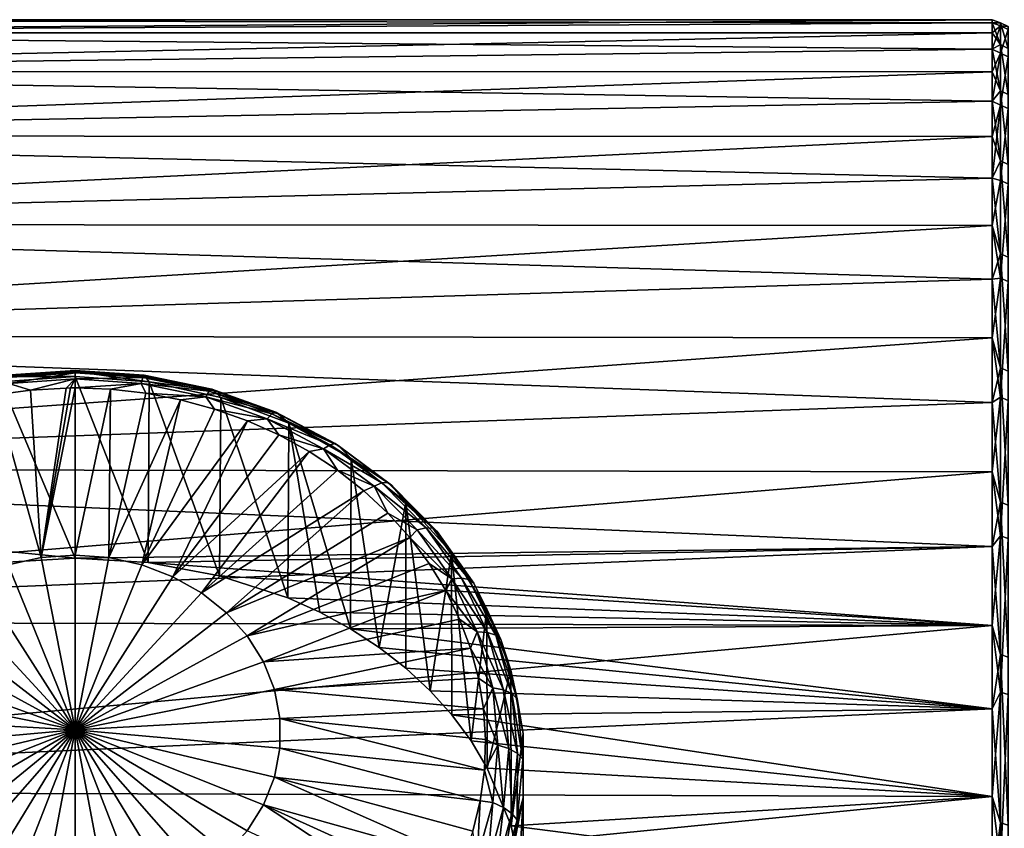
# Model space of a CAD drawing. Header units: metres. Extents: x -139 to 106, y -189 to 40.
# Tile 41 of 256: x -129 to -118, y 11 to 20. Entities that reach past the tile are written whole.
import ezdxf

# ---------------------------------------------------------------- set-up
doc = ezdxf.new("R2010")
doc.units = ezdxf.units.M
doc.layers.add('solid_153_ABGANG1_SW0003', color=7, linetype='CONTINUOUS')

msp = doc.modelspace()

# ---------------------------------------------------------------- linework, layer by layer
at = {"layer": 'solid_153_ABGANG1_SW0003'}
for points in [[(-118.299767, 20, 76.062744), (-138.499969, 20, 76.062767), (-138.499969, 19.855282, 78.464386)], [(-118.299759, 19.963512, 77.270302), (-118.299767, 20, 76.062744), (-138.499969, 19.855282, 78.464386)], [(-118.299774, 19.963511, 74.855179), (-138.499969, 19.855282, 73.661148), (-138.499969, 20, 76.062767)], [(-118.299767, 20, 76.062744), (-118.299774, 19.963511, 74.855179), (-138.499969, 20, 76.062767)], [(-118.299751, 19.854183, 78.473457), (-118.299759, 19.963512, 77.270302), (-138.499969, 19.855282, 78.464386)], [(-118.299774, 19.963511, 74.855179), (-118.299782, 19.854176, 73.652023), (-138.499969, 19.855282, 73.661148)], [(-118.207222, 19.722202, 72.830109), (-118.299782, 19.854176, 73.652023), (-118.299774, 19.963511, 74.855179)], [(-118.207207, 19.965067, 75.161636), (-118.299774, 19.963511, 74.855179), (-118.299767, 20, 76.062744)], [(-118.207207, 19.965067, 75.161636), (-118.207222, 19.722202, 72.830109), (-118.299774, 19.963511, 74.855179)], [(-118.207207, 19.965067, 75.161636), (-118.299767, 20, 76.062744), (-118.299759, 19.963512, 77.270302)], [(-118.207191, 19.93326, 77.505554), (-118.207207, 19.965067, 75.161636), (-118.299759, 19.963512, 77.270302)], [(-118.207191, 19.93326, 77.505554), (-118.299759, 19.963512, 77.270302), (-118.299751, 19.854183, 78.473457)], [(-118.207191, 19.93326, 77.505554), (-118.299751, 19.854183, 78.473457), (-118.299751, 19.672407, 79.667816)], [(-118.207184, 19.627216, 79.829636), (-118.207191, 19.93326, 77.505554), (-118.299751, 19.672407, 79.667816)], [(-118.123573, 19.680195, 72.83699), (-118.207222, 19.722202, 72.830109), (-118.207207, 19.965067, 75.161636)], [(-118.123558, 19.922543, 75.163551), (-118.207207, 19.965067, 75.161636), (-118.207191, 19.93326, 77.505554)], [(-118.123558, 19.922543, 75.163551), (-118.123573, 19.680195, 72.83699), (-118.207207, 19.965067, 75.161636)], [(-118.12355, 19.890802, 77.502487), (-118.207191, 19.93326, 77.505554), (-118.207184, 19.627216, 79.829636)], [(-118.12355, 19.890802, 77.502487), (-118.123558, 19.922543, 75.163551), (-118.207191, 19.93326, 77.505554)], [(-118.299751, 19.854183, 78.473457), (-138.499969, 19.855282, 78.464386), (-138.499969, 19.423223, 80.831245)], [(-118.299789, 19.672398, 72.457664), (-138.499969, 19.423223, 71.294289), (-138.499969, 19.855282, 73.661148)], [(-118.299782, 19.854176, 73.652023), (-118.299789, 19.672398, 72.457664), (-138.499969, 19.855282, 73.661148)], [(-118.299751, 19.672407, 79.667816), (-118.299751, 19.854183, 78.473457), (-138.499969, 19.423223, 80.831245)], [(-118.207222, 19.722202, 72.830109), (-118.299789, 19.672398, 72.457664), (-118.299782, 19.854176, 73.652023)], [(-118.123535, 19.585411, 79.821609), (-118.12355, 19.890802, 77.502487), (-118.207184, 19.627216, 79.829636)], [(-118.207222, 19.722202, 72.830109), (-118.207237, 19.208004, 70.54306), (-118.299789, 19.672398, 72.457664)], [(-118.123596, 19.167093, 70.554817), (-118.207237, 19.208004, 70.54306), (-118.207222, 19.722202, 72.830109)], [(-118.123573, 19.680195, 72.83699), (-118.123596, 19.167093, 70.554817), (-118.207222, 19.722202, 72.830109)], [(-118.299744, 19.418852, 80.849022), (-118.299751, 19.672407, 79.667816), (-138.499969, 19.423223, 80.831245)], [(-118.299789, 19.672398, 72.457664), (-118.299797, 19.418837, 71.276459), (-138.499969, 19.423223, 71.294289)], [(-118.207237, 19.208004, 70.54306), (-118.299797, 19.418837, 71.276459), (-118.299789, 19.672398, 72.457664)], [(-118.207184, 19.627216, 79.829636), (-118.299751, 19.672407, 79.667816), (-118.299744, 19.418852, 80.849022)], [(-118.207184, 19.627216, 79.829636), (-118.299744, 19.418852, 80.849022), (-118.299744, 19.094439, 82.012756)], [(-118.207176, 19.051146, 82.101883), (-118.207184, 19.627216, 79.829636), (-118.299744, 19.094439, 82.012756)], [(-118.123535, 19.585411, 79.821609), (-118.207184, 19.627216, 79.829636), (-118.207176, 19.051146, 82.101883)], [(-118.123528, 19.010569, 82.08902), (-118.123535, 19.585411, 79.821609), (-118.207176, 19.051146, 82.101883)], [(-118.299744, 19.418852, 80.849022), (-138.499969, 19.423223, 80.831245), (-138.499969, 18.710075, 83.129097)], [(-118.299812, 19.094419, 70.112717), (-138.499969, 18.710075, 68.996429), (-138.499969, 19.423223, 71.294289)], [(-118.299797, 19.418837, 71.276459), (-118.299812, 19.094419, 70.112717), (-138.499969, 19.423223, 71.294289)], [(-118.299744, 19.094439, 82.012756), (-118.299744, 19.418852, 80.849022), (-138.499969, 18.710075, 83.129097)], [(-118.207237, 19.208004, 70.54306), (-118.299812, 19.094419, 70.112717), (-118.299797, 19.418837, 71.276459)], [(-118.207237, 19.208004, 70.54306), (-118.20726, 18.429548, 68.331955), (-118.299812, 19.094419, 70.112717)], [(-118.123619, 18.390295, 68.348419), (-118.20726, 18.429548, 68.331955), (-118.207237, 19.208004, 70.54306)], [(-118.123596, 19.167093, 70.554817), (-118.123619, 18.390295, 68.348419), (-118.207237, 19.208004, 70.54306)], [(-118.299744, 18.700354, 83.154785), (-118.299744, 19.094439, 82.012756), (-138.499969, 18.710075, 83.129097)], [(-118.299812, 19.094419, 70.112717), (-118.29982, 18.700331, 68.97068), (-138.499969, 18.710075, 68.996429)], [(-118.20726, 18.429548, 68.331955), (-118.29982, 18.700331, 68.97068), (-118.299812, 19.094419, 70.112717)], [(-118.207176, 19.051146, 82.101883), (-118.299744, 19.094439, 82.012756), (-118.299744, 18.700354, 83.154785)], [(-118.207176, 19.051146, 82.101883), (-118.299744, 18.700354, 83.154785), (-118.299744, 18.238033, 84.270943)], [(-118.207176, 18.212976, 84.291054), (-118.207176, 19.051146, 82.101883), (-118.299744, 18.238033, 84.270943)], [(-118.123528, 19.010569, 82.08902), (-118.207176, 19.051146, 82.101883), (-118.207176, 18.212976, 84.291054)], [(-118.123528, 18.174185, 84.273529), (-118.123528, 19.010569, 82.08902), (-118.207176, 18.212976, 84.291054)], [(-118.299744, 18.700354, 83.154785), (-138.499969, 18.710075, 83.129097), (-138.499969, 17.72616, 85.324692)], [(-118.299835, 18.238005, 67.85453), (-138.499969, 17.72616, 66.800842), (-138.499969, 18.710075, 68.996429)], [(-118.29982, 18.700331, 68.97068), (-118.299835, 18.238005, 67.85453), (-138.499969, 18.710075, 68.996429)], [(-118.299744, 18.238033, 84.270943), (-118.299744, 18.700354, 83.154785), (-138.499969, 17.72616, 85.324692)], [(-118.20726, 18.429548, 68.331955), (-118.299835, 18.238005, 67.85453), (-118.29982, 18.700331, 68.97068)], [(-118.20726, 18.429548, 68.331955), (-118.207283, 17.397545, 66.227203), (-118.299835, 18.238005, 67.85453)], [(-118.123642, 17.360489, 66.248154), (-118.207283, 17.397545, 66.227203), (-118.20726, 18.429548, 68.331955)], [(-118.123619, 18.390295, 68.348419), (-118.123642, 17.360489, 66.248154), (-118.20726, 18.429548, 68.331955)], [(-118.299744, 17.709167, 85.35714), (-118.299744, 18.238033, 84.270943), (-138.499969, 17.72616, 85.324692)], [(-118.299835, 18.238005, 67.85453), (-118.299843, 17.709131, 66.768326), (-138.499969, 17.72616, 66.800842)], [(-118.207283, 17.397545, 66.227203), (-118.299843, 17.709131, 66.768326), (-118.299835, 18.238005, 67.85453)], [(-118.207176, 18.212976, 84.291054), (-118.299744, 18.238033, 84.270943), (-118.299744, 17.709167, 85.35714)], [(-118.207176, 17.124239, 86.36702), (-118.207176, 18.212976, 84.291054), (-118.299744, 17.709167, 85.35714)], [(-118.123528, 18.174185, 84.273529), (-118.207176, 18.212976, 84.291054), (-118.207176, 17.124239, 86.36702)], [(-118.123528, 17.087765, 86.345078), (-118.123528, 18.174185, 84.273529), (-118.207176, 17.124239, 86.36702)], [(-118.299744, 17.709167, 85.35714), (-138.499969, 17.72616, 85.324692), (-138.499969, 16.485716, 87.386246)], [(-118.299858, 17.115639, 65.716034), (-138.499969, 16.485716, 64.739288), (-138.499969, 17.72616, 66.800842)], [(-118.299843, 17.709131, 66.768326), (-118.299858, 17.115639, 65.716034), (-138.499969, 17.72616, 66.800842)], [(-118.299744, 17.115683, 86.409431), (-118.299744, 17.709167, 85.35714), (-138.499969, 16.485716, 87.386246)], [(-118.207283, 17.397545, 66.227203), (-118.299858, 17.115639, 65.716034), (-118.299843, 17.709131, 66.768326)], [(-118.207176, 17.124239, 86.36702), (-118.299744, 17.709167, 85.35714), (-118.299744, 17.115683, 86.409431)], [(-118.207283, 17.397545, 66.227203), (-118.207314, 16.12619, 64.257774), (-118.299858, 17.115639, 65.716034)], [(-118.123665, 16.091843, 64.282921), (-118.207314, 16.12619, 64.257774), (-118.207283, 17.397545, 66.227203)], [(-118.123642, 17.360489, 66.248154), (-118.123665, 16.091843, 64.282921), (-118.207283, 17.397545, 66.227203)], [(-118.299744, 16.459745, 87.423965), (-118.299744, 17.115683, 86.409431), (-138.499969, 16.485716, 87.386246)], [(-118.299858, 17.115639, 65.716034), (-118.299873, 16.459694, 64.701492), (-138.499969, 16.485716, 64.739288)], [(-118.207314, 16.12619, 64.257774), (-118.299873, 16.459694, 64.701492), (-118.299858, 17.115639, 65.716034)], [(-118.207176, 17.124239, 86.36702), (-118.299744, 17.115683, 86.409431), (-118.299744, 16.459745, 87.423965)], [(-118.207176, 15.799911, 88.301224), (-118.207176, 17.124239, 86.36702), (-118.299744, 16.459745, 87.423965)], [(-118.123528, 17.087765, 86.345078), (-118.207176, 17.124239, 86.36702), (-118.207176, 15.799911, 88.301224)], [(-118.123535, 15.766257, 88.275162), (-118.123528, 17.087765, 86.345078), (-118.207176, 15.799911, 88.301224)], [(-118.299744, 16.459745, 87.423965), (-138.499969, 16.485716, 87.386246), (-138.499969, 15.006694, 89.283928)], [(-118.299881, 15.743688, 63.728413), (-138.499969, 15.006694, 62.841602), (-138.499969, 16.485716, 64.739288)], [(-118.299873, 16.459694, 64.701492), (-118.299881, 15.743688, 63.728413), (-138.499969, 16.485716, 64.739288)], [(-118.299744, 15.74375, 88.397041), (-118.299744, 16.459745, 87.423965), (-138.499969, 15.006694, 89.283928)], [(-118.207314, 16.12619, 64.257774), (-118.299881, 15.743688, 63.728413), (-118.299873, 16.459694, 64.701492)], [(-118.207176, 15.799911, 88.301224), (-118.299744, 16.459745, 87.423965), (-118.299744, 15.74375, 88.397041)], [(-129.269547, 16.046736, 57.986835), (-128.499969, 16.085945, 58.160152), (-128.499969, 16.099188, 58.01712)], [(-129.254745, 16.019775, 57.846523), (-129.269547, 16.046736, 57.986835), (-128.499969, 16.099188, 58.01712)], [(-129.254745, 16.019775, 57.846523), (-128.499969, 16.099188, 58.01712), (-128.499969, 16.071218, 57.876225)], [(-128.499969, 16.099188, 58.01712), (-128.499969, 16.085945, 58.160152), (-127.721001, 16.032852, 58.129498)], [(-127.730392, 16.046736, 57.986835), (-128.499969, 16.099188, 58.01712), (-127.721001, 16.032852, 58.129498)], [(-128.499969, 16.071218, 57.876225), (-128.499969, 16.099188, 58.01712), (-127.730392, 16.046736, 57.986835)], [(-118.207314, 16.12619, 64.257774), (-118.207336, 14.632977, 62.45076), (-118.299881, 15.743688, 63.728413)], [(-118.123695, 14.60181, 62.479755), (-118.207336, 14.632977, 62.45076), (-118.207314, 16.12619, 64.257774)], [(-118.123665, 16.091843, 64.282921), (-118.123695, 14.60181, 62.479755), (-118.207314, 16.12619, 64.257774)], [(-129.322952, 15.973813, 58.258919), (-128.499969, 14.012586, 61.792255), (-128.499969, 16.032871, 58.293018)], [(-129.278946, 16.032852, 58.129498), (-129.322952, 15.973813, 58.258919), (-128.499969, 16.032871, 58.293018)], [(-129.278946, 16.032852, 58.129498), (-128.499969, 16.032871, 58.293018), (-128.499969, 16.085945, 58.160152)], [(-129.269547, 16.046736, 57.986835), (-129.278946, 16.032852, 58.129498), (-128.499969, 16.085945, 58.160152)], [(-129.254745, 16.019775, 57.846523), (-128.499969, 16.071218, 57.876225), (-129.235733, 15.954198, 57.720142)], [(-129.235733, 15.954198, 57.720142), (-128.499969, 16.071218, 57.876225), (-128.499969, 16.004345, 57.749096)], [(-129.235733, 15.954198, 57.720142), (-128.499969, 16.004345, 57.749096), (-128.994339, 15.880953, 57.632889)], [(-128.499969, 16.004345, 57.749096), (-128.599686, 15.90326, 57.645767), (-128.994339, 15.880953, 57.632889)], [(-128.499969, 16.004345, 57.749096), (-128.549835, 15.903967, 57.646175), (-128.599686, 15.90326, 57.645767)], [(-128.499969, 16.004345, 57.749096), (-128.499969, 15.904203, 57.646313), (-128.549835, 15.903967, 57.646175)], [(-128.499969, 16.085945, 58.160152), (-128.499969, 16.032871, 58.293018), (-127.677002, 15.973814, 58.258923)], [(-127.721001, 16.032852, 58.129498), (-128.499969, 16.085945, 58.160152), (-127.677002, 15.973814, 58.258923)], [(-127.745209, 16.019775, 57.846523), (-128.499969, 16.004345, 57.749096), (-128.499969, 16.071218, 57.876225)], [(-127.745209, 16.019775, 57.846523), (-128.499969, 16.071218, 57.876225), (-127.730392, 16.046736, 57.986835)], [(-128.499969, 16.032871, 58.293018), (-128.499969, 14.012586, 61.792255), (-127.687561, 13.963561, 61.744282)], [(-128.499969, 16.032871, 58.293018), (-127.687561, 13.963561, 61.744282), (-127.677002, 15.973814, 58.258923)], [(-127.745209, 16.019775, 57.846523), (-127.764206, 15.954198, 57.720142), (-128.499969, 16.004345, 57.749096)], [(-128.499969, 16.004345, 57.749096), (-127.764206, 15.954198, 57.720142), (-128.499969, 15.904203, 57.646313)], [(-127.009026, 15.866713, 57.758152), (-127.764206, 15.954198, 57.720142), (-127.745209, 16.019775, 57.846523)], [(-127.745209, 16.019775, 57.846523), (-127.730392, 16.046736, 57.986835), (-126.979767, 15.890669, 57.896732)], [(-127.009026, 15.866713, 57.758152), (-127.745209, 16.019775, 57.846523), (-126.979767, 15.890669, 57.896732)], [(-127.730392, 16.046736, 57.986835), (-127.721001, 16.032852, 58.129498), (-126.961212, 15.874881, 58.038296)], [(-126.979767, 15.890669, 57.896732), (-127.730392, 16.046736, 57.986835), (-126.961212, 15.874881, 58.038296)], [(-126.961212, 15.874881, 58.038296), (-127.721001, 16.032852, 58.129498), (-127.677002, 15.973814, 58.258923)], [(-129.235733, 15.954198, 57.720142), (-128.994339, 15.880953, 57.632889), (-129.385284, 15.829148, 57.602982)], [(-129.385284, 15.829148, 57.602982), (-128.994339, 15.880953, 57.632889), (-128.87648, 14.016711, 56.297714)], [(-129.322952, 15.973813, 58.258919), (-129.312393, 13.96356, 61.744282), (-128.499969, 14.012586, 61.792255)], [(-128.994339, 15.880953, 57.632889), (-128.599686, 15.90326, 57.645767), (-128.87648, 14.016711, 56.297714)], [(-128.499969, 15.904203, 57.646313), (-128.499969, 14.04373, 56.313313), (-128.87648, 14.016711, 56.297714)], [(-128.549835, 15.903967, 57.646175), (-128.499969, 15.904203, 57.646313), (-128.87648, 14.016711, 56.297714)], [(-128.599686, 15.90326, 57.645767), (-128.549835, 15.903967, 57.646175), (-128.87648, 14.016711, 56.297714)], [(-127.764206, 15.954198, 57.720142), (-128.104843, 15.889367, 57.637749), (-128.499969, 15.904203, 57.646313)], [(-128.104843, 15.889367, 57.637749), (-128.499969, 14.04373, 56.313313), (-128.499969, 15.904203, 57.646313)], [(-128.104843, 15.889367, 57.637749), (-128.123459, 14.016711, 56.297714), (-128.499969, 14.04373, 56.313313)], [(-128.104843, 15.889367, 57.637749), (-127.712685, 15.84497, 57.612114), (-128.123459, 14.016711, 56.297714)], [(-127.764206, 15.954198, 57.720142), (-127.712685, 15.84497, 57.612114), (-128.104843, 15.889367, 57.637749)], [(-127.764206, 15.954198, 57.720142), (-127.046562, 15.804989, 57.633995), (-127.712685, 15.84497, 57.612114)], [(-127.009026, 15.866713, 57.758152), (-127.046562, 15.804989, 57.633995), (-127.764206, 15.954198, 57.720142)], [(-127.677002, 15.973814, 58.258923), (-127.687561, 13.963561, 61.744282), (-126.892479, 13.816003, 61.601852)], [(-127.677002, 15.973814, 58.258923), (-126.892479, 13.816003, 61.601852), (-126.876472, 15.798254, 58.157562)], [(-126.961212, 15.874881, 58.038296), (-127.677002, 15.973814, 58.258923), (-126.876472, 15.798254, 58.157562)], [(-127.009026, 15.866713, 57.758152), (-126.979767, 15.890669, 57.896732), (-126.266571, 15.634832, 57.749023)], [(-126.979767, 15.890669, 57.896732), (-126.961212, 15.874881, 58.038296), (-126.239311, 15.615922, 57.888783)], [(-126.266571, 15.634832, 57.749023), (-126.979767, 15.890669, 57.896732), (-126.239311, 15.615922, 57.888783)], [(-129.385284, 15.829148, 57.602982), (-128.87648, 14.016711, 56.297714), (-129.242722, 13.936392, 56.251339)], [(-127.712685, 15.84497, 57.612114), (-127.326439, 15.771344, 57.569607), (-128.123459, 14.016711, 56.297714)], [(-127.326439, 15.771344, 57.569607), (-127.757225, 13.936392, 56.251339), (-128.123459, 14.016711, 56.297714)], [(-127.326439, 15.771344, 57.569607), (-126.94899, 15.669044, 57.510544), (-127.757225, 13.936392, 56.251339)], [(-127.046562, 15.804989, 57.633995), (-127.326439, 15.771344, 57.569607), (-127.712685, 15.84497, 57.612114)], [(-127.046562, 15.804989, 57.633995), (-126.94899, 15.669044, 57.510544), (-127.326439, 15.771344, 57.569607)], [(-126.309555, 15.615799, 57.613289), (-127.046562, 15.804989, 57.633995), (-127.009026, 15.866713, 57.758152)], [(-127.046562, 15.804989, 57.633995), (-126.3647, 15.560392, 57.492779), (-126.94899, 15.669044, 57.510544)], [(-126.309555, 15.615799, 57.613289), (-126.3647, 15.560392, 57.492779), (-127.046562, 15.804989, 57.633995)], [(-126.309555, 15.615799, 57.613289), (-127.009026, 15.866713, 57.758152), (-126.266571, 15.634832, 57.749023)], [(-126.239311, 15.615922, 57.888783), (-126.961212, 15.874881, 58.038296), (-126.876472, 15.798254, 58.157562)], [(-126.876472, 15.798254, 58.157562), (-126.892479, 13.816003, 61.601852), (-126.134377, 13.569269, 61.370083)], [(-126.876472, 15.798254, 58.157562), (-126.134377, 13.569269, 61.370083), (-126.120239, 15.510979, 57.991703)], [(-126.239311, 15.615922, 57.888783), (-126.876472, 15.798254, 58.157562), (-126.120239, 15.510979, 57.991703)], [(-118.207176, 15.799911, 88.301224), (-118.299744, 15.74375, 88.397041), (-118.299751, 14.970307, 89.325111)], [(-118.207184, 14.258212, 90.067055), (-118.207176, 15.799911, 88.301224), (-118.299751, 14.970307, 89.325111)], [(-118.123535, 15.766257, 88.275162), (-118.207176, 15.799911, 88.301224), (-118.207184, 14.258212, 90.067055)], [(-118.299751, 14.970307, 89.325111), (-118.299744, 15.74375, 88.397041), (-138.499969, 15.006694, 89.283928)], [(-118.299881, 15.743688, 63.728413), (-118.299896, 14.970235, 62.800335), (-138.499969, 15.006694, 62.841602)], [(-126.94899, 15.669044, 57.510544), (-126.583191, 15.538835, 57.435368), (-127.757225, 13.936392, 56.251339)], [(-126.3647, 15.560392, 57.492779), (-126.583191, 15.538835, 57.435368), (-126.94899, 15.669044, 57.510544)], [(-118.207336, 14.632977, 62.45076), (-118.299896, 14.970235, 62.800335), (-118.299881, 15.743688, 63.728413)], [(-118.123543, 14.227843, 90.037231), (-118.123535, 15.766257, 88.275162), (-118.207184, 14.258212, 90.067055)], [(-126.3647, 15.560392, 57.492779), (-126.231773, 15.381696, 57.344643), (-126.583191, 15.538835, 57.435368)], [(-125.664017, 15.273213, 57.415497), (-126.3647, 15.560392, 57.492779), (-126.309555, 15.615799, 57.613289)], [(-126.3647, 15.560392, 57.492779), (-125.73542, 15.226433, 57.299969), (-126.231773, 15.381696, 57.344643)], [(-125.664017, 15.273213, 57.415497), (-125.73542, 15.226433, 57.299969), (-126.3647, 15.560392, 57.492779)], [(-126.309555, 15.615799, 57.613289), (-126.266571, 15.634832, 57.749023), (-125.608376, 15.285524, 57.547352)], [(-125.664017, 15.273213, 57.415497), (-126.309555, 15.615799, 57.613289), (-125.608376, 15.285524, 57.547352)], [(-126.266571, 15.634832, 57.749023), (-126.239311, 15.615922, 57.888783), (-125.573074, 15.26235, 57.68465)], [(-125.608376, 15.285524, 57.547352), (-126.266571, 15.634832, 57.749023), (-125.573074, 15.26235, 57.68465)], [(-125.573074, 15.26235, 57.68465), (-126.239311, 15.615922, 57.888783), (-126.120239, 15.510979, 57.991703)], [(-126.583191, 15.538835, 57.435368), (-127.41124, 13.804963, 56.175461), (-127.757225, 13.936392, 56.251339)], [(-126.583191, 15.538835, 57.435368), (-126.231773, 15.381696, 57.344643), (-127.41124, 13.804963, 56.175461)], [(-126.120239, 15.510979, 57.991703), (-126.134377, 13.569269, 61.370083), (-125.776184, 13.408985, 61.22366)], [(-126.120239, 15.510979, 57.991703), (-125.776184, 13.408985, 61.22366), (-125.435745, 13.224604, 61.059105)], [(-126.120239, 15.510979, 57.991703), (-125.435745, 13.224604, 61.059105), (-125.428909, 15.119824, 57.765869)], [(-125.573074, 15.26235, 57.68465), (-126.120239, 15.510979, 57.991703), (-125.428909, 15.119824, 57.765869)], [(-126.231773, 15.381696, 57.344643), (-125.897377, 15.198806, 57.239052), (-127.41124, 13.804963, 56.175461)], [(-125.73542, 15.226433, 57.299969), (-125.897377, 15.198806, 57.239052), (-126.231773, 15.381696, 57.344643)], [(-125.73542, 15.226433, 57.299969), (-125.58252, 14.991538, 57.119385), (-125.897377, 15.198806, 57.239052)], [(-125.088318, 14.84739, 57.169647), (-125.73542, 15.226433, 57.299969), (-125.664017, 15.273213, 57.415497)], [(-125.73542, 15.226433, 57.299969), (-125.17421, 14.811331, 57.060307), (-125.58252, 14.991538, 57.119385)], [(-125.088318, 14.84739, 57.169647), (-125.17421, 14.811331, 57.060307), (-125.73542, 15.226433, 57.299969)], [(-125.664017, 15.273213, 57.415497), (-125.608376, 15.285524, 57.547352), (-125.02137, 14.851347, 57.296677)], [(-125.088318, 14.84739, 57.169647), (-125.664017, 15.273213, 57.415497), (-125.02137, 14.851347, 57.296677)], [(-125.608376, 15.285524, 57.547352), (-125.573074, 15.26235, 57.68465), (-124.978912, 14.822872, 57.430916)], [(-125.02137, 14.851347, 57.296677), (-125.608376, 15.285524, 57.547352), (-124.978912, 14.822872, 57.430916)], [(-124.978912, 14.822872, 57.430916), (-125.573074, 15.26235, 57.68465), (-125.428909, 15.119824, 57.765869)], [(-125.897377, 15.198806, 57.239052), (-127.094963, 13.62601, 56.07214), (-127.41124, 13.804963, 56.175461)], [(-125.897377, 15.198806, 57.239052), (-125.58252, 14.991538, 57.119385), (-127.094963, 13.62601, 56.07214)], [(-125.428909, 15.119824, 57.765869), (-125.435745, 13.224604, 61.059105), (-125.116013, 13.016909, 60.878559)], [(-125.428909, 15.119824, 57.765869), (-125.116013, 13.016909, 60.878559), (-124.821358, 14.635462, 57.486221)], [(-124.978912, 14.822872, 57.430916), (-125.428909, 15.119824, 57.765869), (-124.821358, 14.635462, 57.486221)], [(-118.299751, 14.970307, 89.325111), (-138.499969, 15.006694, 89.283928), (-138.499969, 13.310498, 90.99028)], [(-118.299896, 14.970235, 62.800335), (-118.299911, 14.142157, 61.92065), (-138.499969, 15.006694, 62.841602)], [(-128.499969, 14.012586, 61.792255), (-138.499969, 15.006694, 62.841602), (-118.299911, 14.142157, 61.92065)], [(-129.312393, 13.96356, 61.744282), (-138.499969, 15.006694, 62.841602), (-128.499969, 14.012586, 61.792255)], [(-118.299751, 14.142241, 90.204796), (-118.299751, 14.970307, 89.325111), (-138.499969, 13.310498, 90.99028)], [(-125.58252, 14.991538, 57.119385), (-125.289551, 14.761447, 56.986542), (-127.094963, 13.62601, 56.07214)], [(-125.17421, 14.811331, 57.060307), (-125.289551, 14.761447, 56.986542), (-125.58252, 14.991538, 57.119385)], [(-118.207336, 14.632977, 62.45076), (-118.299911, 14.142157, 61.92065), (-118.299896, 14.970235, 62.800335)], [(-118.207184, 14.258212, 90.067055), (-118.299751, 14.970307, 89.325111), (-118.299751, 14.142241, 90.204796)], [(-125.17421, 14.811331, 57.060307), (-125.020683, 14.51026, 56.841518), (-125.289551, 14.761447, 56.986542)], [(-124.596619, 14.348816, 56.881794), (-125.17421, 14.811331, 57.060307), (-125.088318, 14.84739, 57.169647)], [(-125.17421, 14.811331, 57.060307), (-124.694893, 14.32531, 56.779705), (-125.020683, 14.51026, 56.841518)], [(-124.596619, 14.348816, 56.881794), (-124.694893, 14.32531, 56.779705), (-125.17421, 14.811331, 57.060307)], [(-125.088318, 14.84739, 57.169647), (-125.02137, 14.851347, 57.296677), (-124.520027, 14.34299, 57.003178)], [(-124.596619, 14.348816, 56.881794), (-125.088318, 14.84739, 57.169647), (-124.520027, 14.34299, 57.003178)], [(-125.02137, 14.851347, 57.296677), (-124.978912, 14.822872, 57.430916), (-124.471451, 14.308311, 57.133835)], [(-124.520027, 14.34299, 57.003178), (-125.02137, 14.851347, 57.296677), (-124.471451, 14.308311, 57.133835)], [(-124.471451, 14.308311, 57.133835), (-124.978912, 14.822872, 57.430916), (-124.821358, 14.635462, 57.486221)], [(-125.289551, 14.761447, 56.986542), (-126.817001, 13.404414, 55.944202), (-127.094963, 13.62601, 56.07214)], [(-125.289551, 14.761447, 56.986542), (-125.020683, 14.51026, 56.841518), (-126.817001, 13.404414, 55.944202)], [(-124.821358, 14.635462, 57.486221), (-125.116013, 13.016909, 60.878559), (-124.819908, 12.787101, 60.684532)], [(-124.821358, 14.635462, 57.486221), (-124.819908, 12.787101, 60.684532), (-124.549667, 12.53635, 60.479446)], [(-124.821358, 14.635462, 57.486221), (-124.549667, 12.53635, 60.479446), (-124.31414, 14.071102, 57.160389)], [(-124.471451, 14.308311, 57.133835), (-124.821358, 14.635462, 57.486221), (-124.31414, 14.071102, 57.160389)], [(-118.207336, 14.632977, 62.45076), (-118.207367, 12.938449, 60.83102), (-118.299911, 14.142157, 61.92065)], [(-118.123718, 12.910891, 60.863461), (-118.207367, 12.938449, 60.83102), (-118.207336, 14.632977, 62.45076)], [(-118.123695, 14.60181, 62.479755), (-118.123718, 12.910891, 60.863461), (-118.207336, 14.632977, 62.45076)], [(-125.020683, 14.51026, 56.841518), (-124.777924, 14.239862, 56.685406), (-126.817001, 13.404414, 55.944202)], [(-124.694893, 14.32531, 56.779705), (-124.777924, 14.239862, 56.685406), (-125.020683, 14.51026, 56.841518)], [(-124.201035, 13.789767, 56.559029), (-124.694893, 14.32531, 56.779705), (-124.596619, 14.348816, 56.881794)], [(-124.596619, 14.348816, 56.881794), (-124.520027, 14.34299, 57.003178), (-124.116684, 13.772971, 56.674076)], [(-124.201035, 13.789767, 56.559029), (-124.596619, 14.348816, 56.881794), (-124.116684, 13.772971, 56.674076)], [(-124.777924, 14.239862, 56.685406), (-126.584953, 13.146219, 55.795135), (-126.817001, 13.404414, 55.944202)], [(-124.777924, 14.239862, 56.685406), (-124.563103, 13.952284, 56.519371), (-126.584953, 13.146219, 55.795135)], [(-124.694893, 14.32531, 56.779705), (-124.309273, 13.780335, 56.465061), (-124.777924, 14.239862, 56.685406)], [(-124.309273, 13.780335, 56.465061), (-124.563103, 13.952284, 56.519371), (-124.777924, 14.239862, 56.685406)], [(-124.201035, 13.789767, 56.559029), (-124.309273, 13.780335, 56.465061), (-124.694893, 14.32531, 56.779705)], [(-124.520027, 14.34299, 57.003178), (-124.471451, 14.308311, 57.133835), (-124.063179, 13.731334, 56.800716)], [(-124.116684, 13.772971, 56.674076), (-124.520027, 14.34299, 57.003178), (-124.063179, 13.731334, 56.800716)], [(-124.063179, 13.731334, 56.800716), (-124.471451, 14.308311, 57.133835), (-124.31414, 14.071102, 57.160389)], [(-118.207184, 14.258212, 90.067055), (-118.299751, 14.142241, 90.204796), (-118.299759, 13.262571, 91.032875)], [(-118.207199, 12.520355, 91.640221), (-118.207184, 14.258212, 90.067055), (-118.299759, 13.262571, 91.032875)], [(-118.123543, 14.227843, 90.037231), (-118.207184, 14.258212, 90.067055), (-118.207199, 12.520355, 91.640221)], [(-118.299759, 13.262571, 91.032875), (-118.299751, 14.142241, 90.204796), (-138.499969, 13.310498, 90.99028)], [(-127.687561, 13.963561, 61.744282), (-128.499969, 14.012586, 61.792255), (-118.299911, 14.142157, 61.92065)], [(-127.687561, 13.963561, 61.744282), (-118.299911, 14.142157, 61.92065), (-118.299927, 13.262475, 61.092571)], [(-118.207367, 12.938449, 60.83102), (-118.299927, 13.262475, 61.092571), (-118.299911, 14.142157, 61.92065)], [(-118.12355, 12.493688, 91.60704), (-118.123543, 14.227843, 90.037231), (-118.207199, 12.520355, 91.640221)], [(-129.242722, 13.936392, 56.251339), (-128.87648, 14.016711, 56.297714), (-128.499969, 12.100113, 55.104755)], [(-128.87648, 14.016711, 56.297714), (-128.499969, 14.04373, 56.313313), (-128.499969, 12.100113, 55.104755)], [(-128.123459, 14.016711, 56.297714), (-128.499969, 12.100113, 55.104755), (-128.499969, 14.04373, 56.313313)], [(-128.123459, 14.016711, 56.297714), (-127.757225, 13.936392, 56.251339), (-128.499969, 12.100113, 55.104755)], [(-124.31414, 14.071102, 57.160389), (-124.549667, 12.53635, 60.479446), (-124.307762, 12.266623, 60.266251)], [(-124.31414, 14.071102, 57.160389), (-124.307762, 12.266623, 60.266251), (-124.095718, 11.979573, 60.047466)], [(-124.31414, 14.071102, 57.160389), (-124.095718, 11.979573, 60.047466), (-123.921104, 13.442141, 56.79726)], [(-124.063179, 13.731334, 56.800716), (-124.31414, 14.071102, 57.160389), (-123.921104, 13.442141, 56.79726)], [(-129.588699, 13.804963, 56.175461), (-129.242722, 13.936392, 56.251339), (-128.499969, 12.100113, 55.104755)], [(-127.757225, 13.936392, 56.251339), (-127.41124, 13.804963, 56.175461), (-128.499969, 12.100113, 55.104755)], [(-126.892479, 13.816003, 61.601852), (-127.687561, 13.963561, 61.744282), (-118.299927, 13.262475, 61.092571)], [(-124.563103, 13.952284, 56.519371), (-124.377831, 13.649682, 56.344666), (-126.584953, 13.146219, 55.795135)], [(-124.309273, 13.780335, 56.465061), (-124.377831, 13.649682, 56.344666), (-124.563103, 13.952284, 56.519371)], [(-129.904984, 13.62601, 56.07214), (-129.588699, 13.804963, 56.175461), (-128.499969, 12.100113, 55.104755)], [(-127.41124, 13.804963, 56.175461), (-127.094963, 13.62601, 56.07214), (-128.499969, 12.100113, 55.104755)], [(-126.134377, 13.569269, 61.370083), (-126.892479, 13.816003, 61.601852), (-118.299927, 13.262475, 61.092571)], [(-124.309273, 13.780335, 56.465061), (-124.026833, 13.189829, 56.124134), (-124.377831, 13.649682, 56.344666)], [(-123.911301, 13.184008, 56.209293), (-124.309273, 13.780335, 56.465061), (-124.201035, 13.789767, 56.559029)], [(-123.911301, 13.184008, 56.209293), (-124.026833, 13.189829, 56.124134), (-124.309273, 13.780335, 56.465061)], [(-124.201035, 13.789767, 56.559029), (-124.116684, 13.772971, 56.674076), (-123.821266, 13.155326, 56.317478)], [(-123.911301, 13.184008, 56.209293), (-124.201035, 13.789767, 56.559029), (-123.821266, 13.155326, 56.317478)], [(-124.116684, 13.772971, 56.674076), (-124.063179, 13.731334, 56.800716), (-123.76416, 13.106151, 56.439766)], [(-123.821266, 13.155326, 56.317478), (-124.116684, 13.772971, 56.674076), (-123.76416, 13.106151, 56.439766)], [(-123.76416, 13.106151, 56.439766), (-124.063179, 13.731334, 56.800716), (-123.921104, 13.442141, 56.79726)], [(-130.182938, 13.404414, 55.944202), (-129.904984, 13.62601, 56.07214), (-128.499969, 12.100113, 55.104755)], [(-127.094963, 13.62601, 56.07214), (-126.817001, 13.404414, 55.944202), (-128.499969, 12.100113, 55.104755)], [(-124.377831, 13.649682, 56.344666), (-126.405144, 12.858469, 55.629002), (-126.584953, 13.146219, 55.795135)], [(-124.377831, 13.649682, 56.344666), (-124.223488, 13.334328, 56.162594), (-126.405144, 12.858469, 55.629002)], [(-124.026833, 13.189829, 56.124134), (-124.223488, 13.334328, 56.162594), (-124.377831, 13.649682, 56.344666)], [(-125.776184, 13.408985, 61.22366), (-126.134377, 13.569269, 61.370083), (-118.299927, 13.262475, 61.092571)], [(-130.414993, 13.146219, 55.795135), (-130.182938, 13.404414, 55.944202), (-128.499969, 12.100113, 55.104755)], [(-126.817001, 13.404414, 55.944202), (-126.584953, 13.146219, 55.795135), (-128.499969, 12.100113, 55.104755)], [(-125.435745, 13.224604, 61.059105), (-125.776184, 13.408985, 61.22366), (-118.299927, 13.262475, 61.092571)], [(-123.921104, 13.442141, 56.79726), (-124.095718, 11.979573, 60.047466), (-123.91478, 11.67703, 59.825558)], [(-123.921104, 13.442141, 56.79726), (-123.91478, 11.67703, 59.825558), (-123.652969, 12.765732, 56.406734)], [(-123.76416, 13.106151, 56.439766), (-123.921104, 13.442141, 56.79726), (-123.652969, 12.765732, 56.406734)], [(-118.299759, 13.262571, 91.032875), (-138.499969, 13.310498, 90.99028), (-138.499969, 11.421676, 92.480598)], [(-118.299767, 12.334508, 91.806335), (-118.299759, 13.262571, 91.032875), (-138.499969, 11.421676, 92.480598)], [(-124.223488, 13.334328, 56.162594), (-124.10125, 13.008589, 55.974529), (-126.405144, 12.858469, 55.629002)], [(-125.435745, 13.224604, 61.059105), (-118.299927, 13.262475, 61.092571), (-118.299942, 12.334399, 60.319115)], [(-124.026833, 13.189829, 56.124134), (-124.10125, 13.008589, 55.974529), (-124.223488, 13.334328, 56.162594)], [(-118.207367, 12.938449, 60.83102), (-118.299942, 12.334399, 60.319115), (-118.299927, 13.262475, 61.092571)], [(-118.207199, 12.520355, 91.640221), (-118.299759, 13.262571, 91.032875), (-118.299767, 12.334508, 91.806335)], [(-130.594803, 12.858469, 55.629002), (-130.414993, 13.146219, 55.795135), (-128.499969, 12.100113, 55.104755)], [(-126.584953, 13.146219, 55.795135), (-126.405144, 12.858469, 55.629002), (-128.499969, 12.100113, 55.104755)], [(-125.116013, 13.016909, 60.878559), (-125.435745, 13.224604, 61.059105), (-118.299942, 12.334399, 60.319115)], [(-124.026833, 13.189829, 56.124134), (-123.854546, 12.568329, 55.765308), (-124.10125, 13.008589, 55.974529)], [(-123.734558, 12.546455, 55.841202), (-123.854546, 12.568329, 55.765308), (-124.026833, 13.189829, 56.124134)], [(-123.734558, 12.546455, 55.841202), (-124.026833, 13.189829, 56.124134), (-123.911301, 13.184008, 56.209293)], [(-123.911301, 13.184008, 56.209293), (-123.821266, 13.155326, 56.317478), (-123.64106, 12.505264, 55.942165)], [(-123.734558, 12.546455, 55.841202), (-123.911301, 13.184008, 56.209293), (-123.64106, 12.505264, 55.942165)], [(-123.821266, 13.155326, 56.317478), (-123.76416, 13.106151, 56.439766), (-123.581749, 12.448153, 56.059872)], [(-123.64106, 12.505264, 55.942165), (-123.821266, 13.155326, 56.317478), (-123.581749, 12.448153, 56.059872)], [(-123.581749, 12.448153, 56.059872), (-123.76416, 13.106151, 56.439766), (-123.652969, 12.765732, 56.406734)], [(-124.10125, 13.008589, 55.974529), (-126.282471, 12.549012, 55.450336), (-126.405144, 12.858469, 55.629002)], [(-124.10125, 13.008589, 55.974529), (-124.012016, 12.67491, 55.781879), (-126.282471, 12.549012, 55.450336)], [(-124.819908, 12.787101, 60.684532), (-125.116013, 13.016909, 60.878559), (-118.299942, 12.334399, 60.319115)], [(-123.854546, 12.568329, 55.765308), (-124.012016, 12.67491, 55.781879), (-124.10125, 13.008589, 55.974529)], [(-118.207367, 12.938449, 60.83102), (-118.207397, 11.065918, 59.420837), (-118.299942, 12.334399, 60.319115)], [(-118.123749, 11.042348, 59.45628), (-118.207397, 11.065918, 59.420837), (-118.207367, 12.938449, 60.83102)], [(-118.123718, 12.910891, 60.863461), (-118.123749, 11.042348, 59.45628), (-118.207367, 12.938449, 60.83102)], [(-130.717468, 12.549012, 55.450336), (-130.594803, 12.858469, 55.629002), (-128.499969, 12.100113, 55.104755)], [(-126.405144, 12.858469, 55.629002), (-126.282471, 12.549012, 55.450336), (-128.499969, 12.100113, 55.104755)], [(-124.549667, 12.53635, 60.479446), (-124.819908, 12.787101, 60.684532), (-118.299942, 12.334399, 60.319115)], [(-123.652969, 12.765732, 56.406734), (-123.91478, 11.67703, 59.825558), (-123.64978, 11.033547, 59.381615)], [(-123.652969, 12.765732, 56.406734), (-123.64978, 11.033547, 59.381615), (-123.517052, 12.060328, 55.99947)], [(-123.581749, 12.448153, 56.059872), (-123.652969, 12.765732, 56.406734), (-123.517052, 12.060328, 55.99947)], [(-124.012016, 12.67491, 55.781879), (-123.956474, 12.335794, 55.58609), (-126.282471, 12.549012, 55.450336)], [(-123.854546, 12.568329, 55.765308), (-123.956474, 12.335794, 55.58609), (-124.012016, 12.67491, 55.781879)], [(-130.779663, 12.22629, 55.264011), (-130.717468, 12.549012, 55.450336), (-128.499969, 12.100113, 55.104755)], [(-126.282471, 12.549012, 55.450336), (-126.220284, 12.22629, 55.264011), (-128.499969, 12.100113, 55.104755)], [(-123.956474, 12.335794, 55.58609), (-126.220284, 12.22629, 55.264011), (-126.282471, 12.549012, 55.450336)], [(-124.307762, 12.266623, 60.266251), (-124.549667, 12.53635, 60.479446), (-118.299942, 12.334399, 60.319115)], [(-123.854546, 12.568329, 55.765308), (-123.796638, 11.931138, 55.397427), (-123.956474, 12.335794, 55.58609)], [(-123.675163, 11.892808, 55.463818), (-123.796638, 11.931138, 55.397427), (-123.854546, 12.568329, 55.765308)], [(-123.675163, 11.892808, 55.463818), (-123.854546, 12.568329, 55.765308), (-123.734558, 12.546455, 55.841202)], [(-123.734558, 12.546455, 55.841202), (-123.64106, 12.505264, 55.942165), (-123.58049, 11.838791, 55.557377)], [(-123.675163, 11.892808, 55.463818), (-123.734558, 12.546455, 55.841202), (-123.58049, 11.838791, 55.557377)], [(-123.64106, 12.505264, 55.942165), (-123.581749, 12.448153, 56.059872), (-123.520439, 11.773545, 55.670387)], [(-123.58049, 11.838791, 55.557377), (-123.64106, 12.505264, 55.942165), (-123.520439, 11.773545, 55.670387)], [(-118.207199, 12.520355, 91.640221), (-118.299767, 12.334508, 91.806335), (-118.299774, 11.361439, 92.522346)], [(-118.207207, 10.610248, 92.999069), (-118.207199, 12.520355, 91.640221), (-118.299774, 11.361439, 92.522346)], [(-118.12355, 12.493688, 91.60704), (-118.207199, 12.520355, 91.640221), (-118.207207, 10.610248, 92.999069)], [(-118.123566, 10.587648, 92.962997), (-118.12355, 12.493688, 91.60704), (-118.207207, 10.610248, 92.999069)], [(-123.520439, 11.773545, 55.670387), (-123.581749, 12.448153, 56.059872), (-123.517052, 12.060328, 55.99947)], [(-118.299774, 11.361439, 92.522346), (-118.299767, 12.334508, 91.806335), (-138.499969, 11.421676, 92.480598)], [(-123.956474, 12.335794, 55.58609), (-123.935028, 11.993789, 55.388634), (-126.220284, 12.22629, 55.264011)], [(-124.307762, 12.266623, 60.266251), (-118.299942, 12.334399, 60.319115), (-118.299957, 11.361316, 59.603104)], [(-124.095718, 11.979573, 60.047466), (-124.307762, 12.266623, 60.266251), (-118.299957, 11.361316, 59.603104)], [(-123.796638, 11.931138, 55.397427), (-123.935028, 11.993789, 55.388634), (-123.956474, 12.335794, 55.58609)], [(-118.207397, 11.065918, 59.420837), (-118.299957, 11.361316, 59.603104), (-118.299942, 12.334399, 60.319115)], [(-130.779663, 11.899105, 55.075111), (-130.779663, 12.22629, 55.264011), (-128.499969, 12.100113, 55.104755)], [(-126.220284, 12.22629, 55.264011), (-126.220284, 11.899105, 55.075111), (-128.499969, 12.100113, 55.104755)], [(-123.947845, 11.651458, 55.19099), (-126.220284, 11.899105, 55.075111), (-126.220284, 12.22629, 55.264011)], [(-123.935028, 11.993789, 55.388634), (-123.947845, 11.651458, 55.19099), (-126.220284, 12.22629, 55.264011)], [(-130.717468, 11.576383, 54.888786), (-130.779663, 11.899105, 55.075111), (-128.499969, 12.100113, 55.104755)], [(-130.594803, 11.266926, 54.710121), (-130.717468, 11.576383, 54.888786), (-128.499969, 12.100113, 55.104755)], [(-130.414993, 10.979175, 54.543991), (-130.594803, 11.266926, 54.710121), (-128.499969, 12.100113, 55.104755)], [(-130.182938, 10.720981, 54.39492), (-130.414993, 10.979175, 54.543991), (-128.499969, 12.100113, 55.104755)], [(-129.904984, 10.499384, 54.266983), (-130.182938, 10.720981, 54.39492), (-128.499969, 12.100113, 55.104755)], [(-129.588699, 10.320431, 54.163666), (-129.904984, 10.499384, 54.266983), (-128.499969, 12.100113, 55.104755)], [(-129.242722, 10.189002, 54.087784), (-129.588699, 10.320431, 54.163666), (-128.499969, 12.100113, 55.104755)], [(-128.87648, 10.108684, 54.041412), (-129.242722, 10.189002, 54.087784), (-128.499969, 12.100113, 55.104755)], [(-128.499969, 10.081664, 54.02581), (-128.87648, 10.108684, 54.041412), (-128.499969, 12.100113, 55.104755)], [(-128.123459, 10.108684, 54.041412), (-128.499969, 10.081664, 54.02581), (-128.499969, 12.100113, 55.104755)], [(-127.757225, 10.189002, 54.087784), (-128.123459, 10.108684, 54.041412), (-128.499969, 12.100113, 55.104755)], [(-127.41124, 10.320431, 54.163666), (-127.757225, 10.189002, 54.087784), (-128.499969, 12.100113, 55.104755)], [(-127.094963, 10.499384, 54.266983), (-127.41124, 10.320431, 54.163666), (-128.499969, 12.100113, 55.104755)], [(-126.817001, 10.720981, 54.39492), (-127.094963, 10.499384, 54.266983), (-128.499969, 12.100113, 55.104755)], [(-126.584953, 10.979175, 54.543991), (-126.817001, 10.720981, 54.39492), (-128.499969, 12.100113, 55.104755)], [(-126.405144, 11.266926, 54.710121), (-126.584953, 10.979175, 54.543991), (-128.499969, 12.100113, 55.104755)], [(-126.282471, 11.576383, 54.888786), (-126.405144, 11.266926, 54.710121), (-128.499969, 12.100113, 55.104755)], [(-126.220284, 11.899105, 55.075111), (-126.282471, 11.576383, 54.888786), (-128.499969, 12.100113, 55.104755)], [(-123.517052, 12.060328, 55.99947), (-123.64978, 11.033547, 59.381615), (-123.516632, 10.351141, 58.949791)], [(-123.520439, 11.773545, 55.670387), (-123.517052, 12.060328, 55.99947), (-123.517052, 11.345171, 55.586575)], [(-123.517052, 12.060328, 55.99947), (-123.516632, 10.351141, 58.949791), (-123.516632, 9.644711, 58.541935)], [(-123.517052, 12.060328, 55.99947), (-123.516632, 9.644711, 58.541935), (-123.517052, 11.345171, 55.586575)], [(-123.91478, 11.67703, 59.825558), (-124.095718, 11.979573, 60.047466), (-118.299957, 11.361316, 59.603104)], [(-123.796638, 11.931138, 55.397427), (-123.947845, 11.651458, 55.19099), (-123.935028, 11.993789, 55.388634)], [(-123.99482, 11.311373, 54.99464), (-126.282471, 11.576383, 54.888786), (-126.220284, 11.899105, 55.075111)], [(-123.947845, 11.651458, 55.19099), (-123.99482, 11.311373, 54.99464), (-126.220284, 11.899105, 55.075111)], [(-123.796638, 11.931138, 55.397427), (-123.854546, 11.293948, 55.029545), (-123.947845, 11.651458, 55.19099)], [(-123.734558, 11.239161, 55.086433), (-123.854546, 11.293948, 55.029545), (-123.796638, 11.931138, 55.397427)], [(-123.734558, 11.239161, 55.086433), (-123.796638, 11.931138, 55.397427), (-123.675163, 11.892808, 55.463818)], [(-123.734558, 11.239161, 55.086433), (-123.675163, 11.892808, 55.463818), (-123.64106, 11.172318, 55.172588)], [(-123.675163, 11.892808, 55.463818), (-123.58049, 11.838791, 55.557377), (-123.64106, 11.172318, 55.172588)], [(-123.64106, 11.172318, 55.172588), (-123.58049, 11.838791, 55.557377), (-123.581749, 11.098938, 55.280903)], [(-123.58049, 11.838791, 55.557377), (-123.520439, 11.773545, 55.670387), (-123.581749, 11.098938, 55.280903)], [(-123.581749, 11.098938, 55.280903), (-123.520439, 11.773545, 55.670387), (-123.517052, 11.345171, 55.586575)], [(-123.854546, 11.293948, 55.029545), (-123.99482, 11.311373, 54.99464), (-123.947845, 11.651458, 55.19099)], [(-123.64978, 11.033547, 59.381615), (-123.91478, 11.67703, 59.825558), (-118.299957, 11.361316, 59.603104)], [(-124.189613, 10.648112, 54.61171), (-126.405144, 11.266926, 54.710121), (-126.282471, 11.576383, 54.888786)], [(-124.075615, 10.976086, 54.801064), (-124.189613, 10.648112, 54.61171), (-126.282471, 11.576383, 54.888786)], [(-123.99482, 11.311373, 54.99464), (-124.075615, 10.976086, 54.801064), (-126.282471, 11.576383, 54.888786)], [(-118.299774, 11.361439, 92.522346), (-138.499969, 11.421676, 92.480598), (-138.499969, 9.367562, 93.73333)], [(-118.299782, 10.346912, 93.178299), (-118.299774, 11.361439, 92.522346), (-138.499969, 9.367562, 93.73333)], [(-124.026833, 10.672448, 54.670723), (-124.075615, 10.976086, 54.801064), (-123.99482, 11.311373, 54.99464)], [(-123.854546, 11.293948, 55.029545), (-124.026833, 10.672448, 54.670723), (-123.99482, 11.311373, 54.99464)], [(-123.911301, 10.601608, 54.718342), (-124.026833, 10.672448, 54.670723), (-123.854546, 11.293948, 55.029545)], [(-123.911301, 10.601608, 54.718342), (-123.854546, 11.293948, 55.029545), (-123.734558, 11.239161, 55.086433)], [(-123.517052, 11.345171, 55.586575), (-123.64978, 8.929533, 58.166862), (-123.652969, 10.639767, 55.179306)], [(-123.581749, 11.098938, 55.280903), (-123.517052, 11.345171, 55.586575), (-123.652969, 10.639767, 55.179306)], [(-123.64978, 11.033547, 59.381615), (-118.299957, 11.361316, 59.603104), (-118.299973, 10.346776, 58.947151)], [(-123.517052, 11.345171, 55.586575), (-123.516632, 9.644711, 58.541935), (-123.64978, 8.929533, 58.166862)], [(-118.207397, 11.065918, 59.420837), (-118.299973, 10.346776, 58.947151), (-118.299957, 11.361316, 59.603104)], [(-118.207207, 10.610248, 92.999069), (-118.299774, 11.361439, 92.522346), (-118.299782, 10.346912, 93.178299)], [(-124.513557, 10.02388, 54.251308), (-126.584953, 10.979175, 54.543991), (-126.405144, 11.266926, 54.710121)], [(-124.33596, 10.329914, 54.427998), (-124.513557, 10.02388, 54.251308), (-126.405144, 11.266926, 54.710121)], [(-124.189613, 10.648112, 54.61171), (-124.33596, 10.329914, 54.427998), (-126.405144, 11.266926, 54.710121)], [(-123.911301, 10.601608, 54.718342), (-123.734558, 11.239161, 55.086433), (-123.821266, 10.522257, 54.797276)], [(-123.734558, 11.239161, 55.086433), (-123.64106, 11.172318, 55.172588), (-123.821266, 10.522257, 54.797276)], [(-123.821266, 10.522257, 54.797276), (-123.64106, 11.172318, 55.172588), (-123.76416, 10.440941, 54.901009)], [(-123.64106, 11.172318, 55.172588), (-123.581749, 11.098938, 55.280903), (-123.76416, 10.440941, 54.901009)], [(-123.76416, 10.440941, 54.901009), (-123.581749, 11.098938, 55.280903), (-123.652969, 10.639767, 55.179306)], [(-118.207397, 11.065918, 59.420837), (-118.207428, 9.041147, 58.239609), (-118.299973, 10.346776, 58.947151)], [(-118.123779, 9.02189, 58.277573), (-118.207428, 9.041147, 58.239609), (-118.207397, 11.065918, 59.420837)], [(-118.123749, 11.042348, 59.45628), (-118.123779, 9.02189, 58.277573), (-118.207397, 11.065918, 59.420837)], [(-123.516632, 10.351141, 58.949791), (-123.64978, 11.033547, 59.381615), (-118.299973, 10.346776, 58.947151)]]:
    msp.add_3dface(points, dxfattribs=at)

doc.saveas('drawing.dxf')
